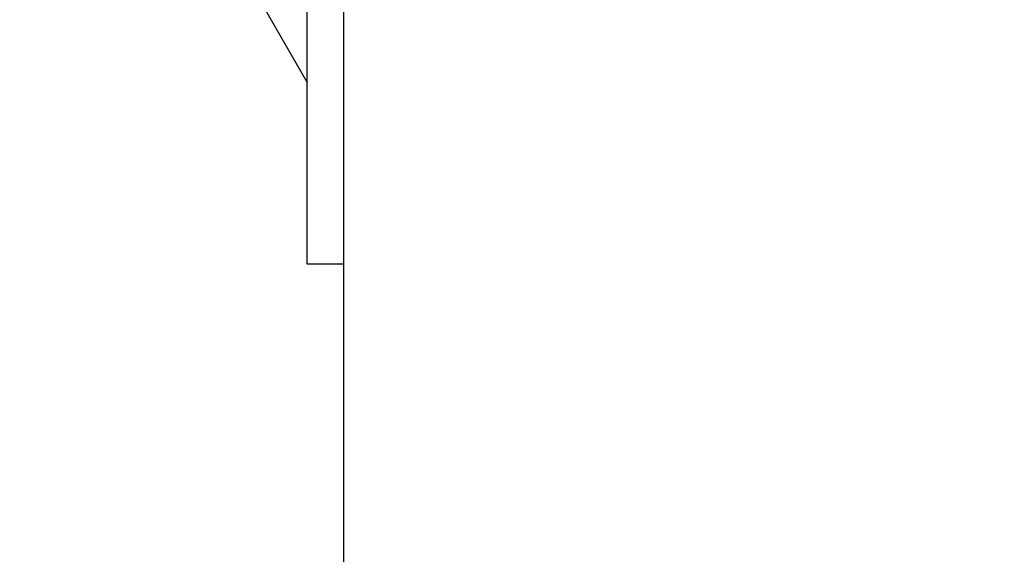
# Model space of a CAD drawing. Header units: inches. Extents: x 0 to 17820, y -10 to 12600.
# Tile 191 of 256: x 7592 to 7810, y 3351 to 3469. Entities that reach past the tile are written whole.
import ezdxf

# ---------------------------------------------------------------- set-up
doc = ezdxf.new("R2010")
doc.units = ezdxf.units.IN
doc.layers.add('1', color=7, linetype='Continuous', true_color=0xffffff)
doc.layers.add('254', color=7, linetype='Continuous', true_color=0xffffff)
doc.styles.add('latin_extended', font='simplex.shx')
doc.dimstyles.get("Standard").update_dxf_attribs({"dimtxt": 0.18, "dimasz": 0.18, "dimexe": 0.18, "dimexo": 0.0625, "dimgap": 0.09, "dimtad": 0, "dimtih": 1, "dimtoh": 1, "dimdec": 4, "dimzin": 0, "dimdsep": 46, "dimtxsty": 'Standard', "dimcen": 0.09, "dimadec": 0, "dimazin": 0, "dimtfac": 1, "dimtdec": 4, "dimtofl": 0, "dimtmove": 0, "dimatfit": 3, "dimfxl": 1, "dimtolj": 1, "dimtzin": 0, "dimarcsym": 0})

# ---------------------------------------------------------------- blocks, each defined once
blk = doc.blocks.new('_U13')
at = {"layer": '254', "color": 3, "linetype": 'Continuous', "lineweight": 13, "transparency": 16777216}
for p, q in [((8308.34, 3814.73), (6963.67, 3814.73)), ((6993.67, 3709.73), (6993.67, 3419.73)), ((7745.84, 3314.73), (6963.67, 3314.73))]:
    blk.add_line(p, q, dxfattribs=at)
at = {"layer": '254', "color": 3, "transparency": 16777216}
for points in [[(7011.17, 3709.73), (6976.17, 3709.73), (6993.67, 3814.73)], [(6976.17, 3419.73), (7011.17, 3419.73), (6993.67, 3314.73)]]:
    blk.add_solid(points, dxfattribs=at)
at = {"layer": 'Defpoints', "color": 0, "transparency": 16777216}
for p in [(8338.34, 3814.73), (6993.67, 3314.73), (7775.84, 3314.73)]:
    blk.add_point(p, dxfattribs=at)
at = {"layer": '254', "color": 2, "lineweight": 13, "transparency": 16777216, "insert": (6836.17, 3429.73), "char_height": 105, "attachment_point": 1, "rotation": 90, "style": 'latin_extended'}
blk.add_mtext('\\A1;500', dxfattribs=at)

msp = doc.modelspace()

# ---------------------------------------------------------------- linework, layer by layer
at = {"layer": '1', "color": 2, "linetype": 'Continuous', "lineweight": 25}
for p, q in [((7663.337, 3564.733), (7663.337, 3314.733)), ((7655.337, 3414.733), (7655.337, 3524.731)), ((7629.895, 3499.03), (7655.337, 3454.962)), ((7663.337, 3414.733), (7655.337, 3414.733))]:
    msp.add_line(p, q, dxfattribs=at)
at = {"layer": '1', "color": 110, "linetype": 'Continuous', "lineweight": 13}
msp.add_circle((8338.337, 3814.733), 616.6, dxfattribs=at)
at = {"layer": '1', "color": 2, "linetype": 'Continuous', "lineweight": 25}
for radius in [615, 613]:
    msp.add_circle((8338.337, 3814.733), radius, dxfattribs=at)

# ---------------------------------------------------------------- dimensions: what is measured, and where the dimension line sits
at = {"layer": '254', "color": 2, "linetype": 'Continuous', "lineweight": 13}
dim = msp.add_linear_dim(base=(6993.666, 3314.733), p1=(8338.337, 3814.733), p2=(7775.837, 3314.733), angle=90, dimstyle='Standard', override={"dimscale": 30, "dimtxt": 3.5, "dimasz": 3.5, "dimexe": 1, "dimexo": 1, "dimgap": 1.75, "dimtad": 1, "dimtih": 0, "dimtoh": 0, "dimdec": 0, "dimlfac": 1, "dimzin": 8, "dimdsep": 46, "dimlunit": 2, "dimtxsty": 'latin_extended', "dimsah": 1, "dimse1": 0, "dimse2": 0, "dimsd1": 0, "dimsd2": 0, "dimclrd": 3, "dimclre": 3, "dimclrt": 2, "dimtol": 0, "dimtm": -0.1, "dimtfac": 0.714286, "dimtdec": 3, "dimtofl": 1, "dimtmove": 0, "dimtzin": 8, "dimlwd": 13, "dimlwe": 13}, dxfattribs=at)
dim.commit()
dim.dimension.update_dxf_attribs({"geometry": '_U13', "text_midpoint": (6993.666, 3564.733), "dimtype": 160})

doc.saveas('drawing.dxf')
